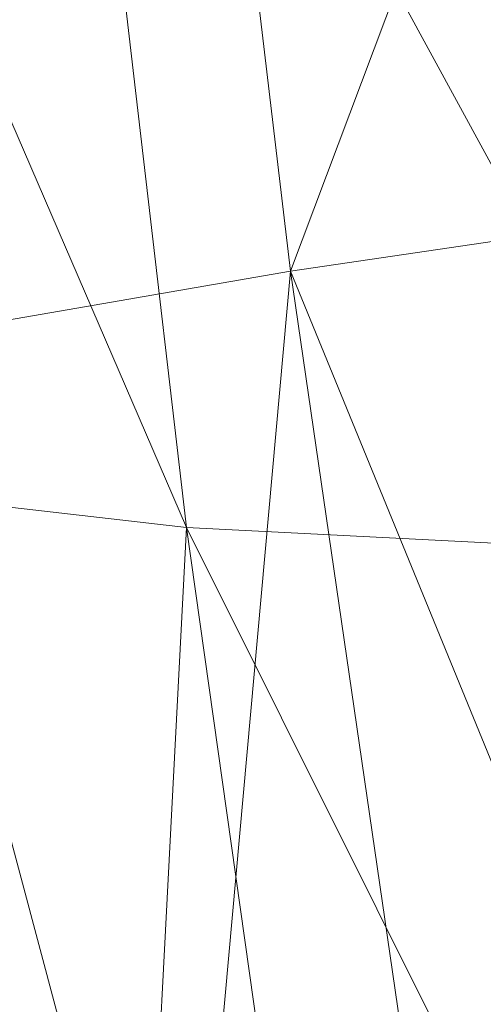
# Model space of a CAD drawing. Header units: millimetres. Extents: x -72 to 72, y -145 to 145.
# Tile 18 of 256: x -38.18 to -34.38, y -114.18 to -106.11. Entities that reach past the tile are written whole.
import ezdxf

# ---------------------------------------------------------------- set-up
doc = ezdxf.new("R2010")
doc.units = ezdxf.units.MM
doc.layers.add('1', color=7, linetype='CONTINUOUS')

msp = doc.modelspace()

# ---------------------------------------------------------------- linework, layer by layer
at = {"layer": '1', "color": 163, "linetype": 'Continuous', "lineweight": 13}
for points in [[(-35.958, -108.1694, -18.6279), (-37.2442, -97.3177, -15.9615), (-31.4658, -96.229, -22.1285)], [(-31.4658, -96.229, -22.1285), (-30.9581, -107.4315, -24.8827), (-35.958, -108.1694, -18.6279)], [(-39.3392, -108.7523, -11.1659), (-41.0234, -98.3203, -8.0652), (-37.2442, -97.3177, -15.9615)], [(-37.2442, -97.3177, -15.9615), (-35.958, -108.1694, -18.6279), (-39.3392, -108.7523, -11.1659)], [(-41.1933, -100.1131, 15.8777), (-39.7376, -109.935, 12.0645), (-36.8112, -110.2718, 19.4347)], [(-36.8112, -110.2718, 19.4347), (-37.9325, -100.6386, 23.4731), (-41.1933, -100.1131, 15.8777)], [(-37.9325, -100.6386, 23.4731), (-36.8112, -110.2718, 19.4347), (-32.5703, -110.4877, 25.9342)], [(-32.5703, -110.4877, 25.9342), (-33.3369, -100.9578, 29.9688), (-37.9325, -100.6386, 23.4731)], [(-35.958, -108.1694, -18.6279), (-30.9581, -107.4315, -24.8827), (-31.8959, -118.0863, -23.7812)], [(-39.3392, -108.7523, -11.1659), (-35.958, -108.1694, -18.6279), (-36.8518, -118.0861, -15.2334)], [(-35.958, -108.1694, -18.6279), (-34.5144, -118.0862, -19.2648), (-36.8518, -118.0861, -15.2334)], [(-31.8959, -118.0863, -23.7812), (-34.5144, -118.0862, -19.2648), (-35.958, -108.1694, -18.6279)], [(-39.3392, -108.7523, -11.1659), (-37.644, -118.0861, -12.3394), (-39.8458, -114.8939, -5.7837)], [(-36.8518, -118.0861, -15.2334), (-37.644, -118.0861, -12.3394), (-39.3392, -108.7523, -11.1659)], [(-36.8112, -110.2718, 19.4347), (-39.7376, -109.935, 12.0645), (-37.2169, -118.0862, 14.2826)], [(-39.7376, -109.935, 12.0645), (-38.2597, -118.0892, 10.0224), (-37.2169, -118.0862, 14.2826)], [(-37.2169, -118.0862, 14.2826), (-35.7062, -118.0865, 17.1359), (-36.8112, -110.2718, 19.4347)], [(-36.8112, -110.2718, 19.4347), (-35.7062, -118.0865, 17.1359), (-32.9092, -118.0871, 22.4185)], [(-32.9092, -118.0871, 22.4185), (-32.5703, -110.4877, 25.9342), (-36.8112, -110.2718, 19.4347)]]:
    msp.add_3dface(points, dxfattribs=at)

doc.saveas('drawing.dxf')
